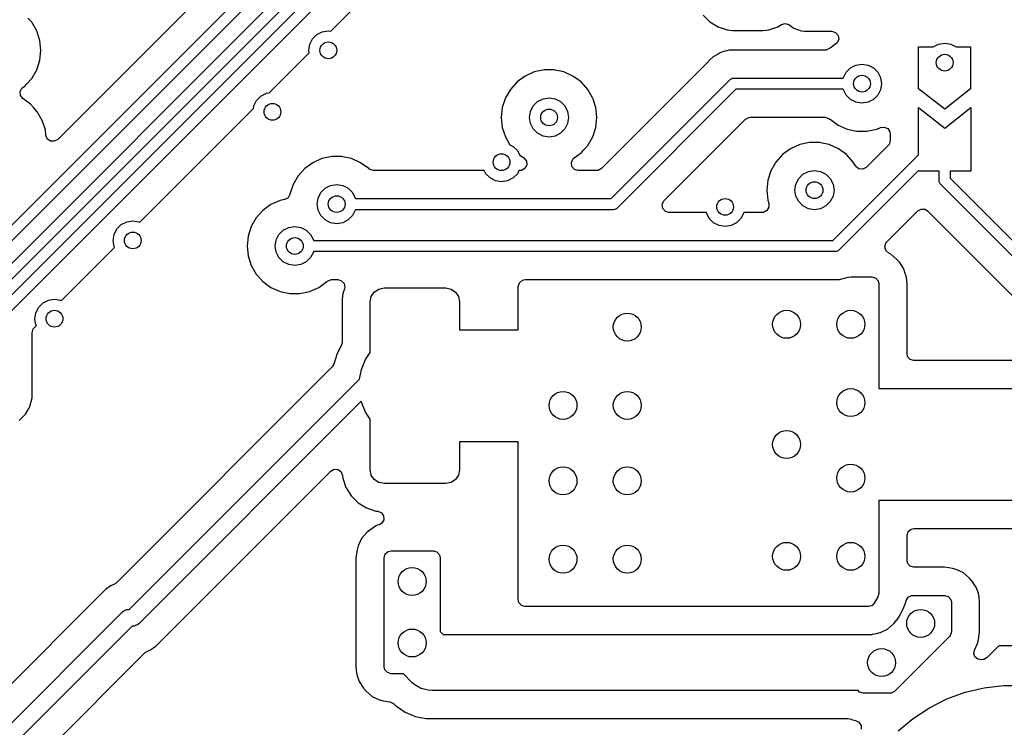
# Model space of a CAD drawing. Extents: x 70 to 224, y -154 to -54.
# Tile 5 of 55: x 113 to 131, y -142 to -129. Entities that reach past the tile are written whole.
import ezdxf

# ---------------------------------------------------------------- set-up
doc = ezdxf.new("R2010")
doc.units = 0
doc.layers.add('BLACK', color=7, linetype='CONTINUOUS')

msp = doc.modelspace()

# ---------------------------------------------------------------- linework, layer by layer
at = {"layer": 'BLACK', "linetype": 'CONTINUOUS'}
for p, q in [((120.869478, -124.081286), (113.957613, -130.99315)), ((111.583578, -134.075), (121.279289, -124.379289)), ((121.391422, -124.55), (111.695711, -134.245711)), ((112.429289, -133.913603), (121.329289, -125.013604)), ((121.470711, -125.155026), (112.6, -134.025736)), ((112.829289, -134.079289), (121.72929, -125.179289)), ((121.841421, -125.35), (113, -134.191421)), ((118.842503, -129.056731), (119.55, -128.349235)), ((125.509392, -128.770306), (125.629315, -128.890229)), ((113.491859, -128.897335), (113.425192, -128.823294)), ((113.581249, -129.052164), (113.491859, -128.897335)), ((125.629315, -128.890229), (125.629319, -128.890232)), ((125.629319, -128.890232), (125.773654, -128.97926)), ((126.841057, -128.979265), (126.909262, -128.937195)), ((126.909262, -128.937195), (126.976651, -128.918754)), ((126.976651, -128.918754), (127.043315, -128.939675)), ((127.043315, -128.939675), (127.048669, -128.943467)), ((127.048669, -128.943467), (127.12807, -129.002907)), ((113.581252, -129.05217), (113.581249, -129.052164)), ((113.600585, -129.111671), (113.581252, -129.05217)), ((113.636497, -129.222197), (113.600585, -129.111671)), ((118.516844, -129.194275), (118.594275, -129.116844)), ((118.594275, -129.116844), (118.691844, -129.06713)), ((118.691844, -129.06713), (118.8, -129.05)), ((118.8, -129.05), (118.842503, -129.056731)), ((125.773654, -128.97926), (125.773657, -128.979261)), ((125.773657, -128.979261), (125.773663, -128.979265)), ((125.773663, -128.979265), (125.934652, -129.032611)), ((125.934652, -129.032611), (126.034015, -129.042762)), ((126.034015, -129.042762), (126.580704, -129.042761)), ((126.580704, -129.042761), (126.580712, -129.04276)), ((126.580712, -129.04276), (126.580715, -129.04276)), ((126.580715, -129.04276), (126.63512, -129.037202)), ((126.63512, -129.037202), (126.680068, -129.032611)), ((126.680068, -129.032611), (126.841057, -128.979265)), ((127.12807, -129.002907), (127.128077, -129.002911)), ((127.128077, -129.002911), (127.262923, -129.053205)), ((127.262923, -129.053205), (127.262922, -129.053205)), ((127.262922, -129.053205), (127.26985, -129.053949)), ((127.26985, -129.053949), (127.322533, -129.059614)), ((127.322533, -129.059614), (127.810638, -129.059613)), ((127.810638, -129.059613), (127.877675, -129.079297)), ((127.877675, -129.079297), (127.92343, -129.132101)), ((127.92343, -129.132101), (127.933374, -129.20126)), ((113.655185, -129.4), (113.636497, -129.222197)), ((118.45, -129.4), (118.46713, -129.291844)), ((118.46713, -129.291844), (118.516844, -129.194275)), ((127.883522, -129.283931), (127.777772, -129.360763)), ((127.904349, -129.264816), (127.883522, -129.283931)), ((127.933374, -129.20126), (127.904349, -129.264816)), ((129.624274, -129.336845), (129.721843, -129.287131)), ((129.721843, -129.287131), (129.829999, -129.270001)), ((129.829999, -129.270001), (129.938155, -129.287131)), ((129.938155, -129.287131), (130.035724, -129.336845)), ((113.636497, -129.577803), (113.655185, -129.4)), ((117.739682, -130.159553), (118.456731, -129.442503)), ((118.456731, -129.442503), (118.45, -129.4)), ((125.821918, -129.436717), (125.684999, -129.515766)), ((125.821923, -129.436714), (125.821918, -129.436717)), ((125.89646, -129.416742), (125.821923, -129.436714)), ((125.933728, -129.406756), (125.89646, -129.416742)), ((125.974649, -129.395791), (125.933728, -129.406755)), ((125.933728, -129.406755), (125.933728, -129.406756)), ((127.691271, -129.395791), (125.974649, -129.395791)), ((127.711253, -129.39417), (127.691271, -129.395791)), ((127.774245, -129.36394), (127.711253, -129.39417)), ((127.777772, -129.360763), (127.774245, -129.36394)), ((129.36, -130.09), (129.36, -129.34)), ((129.36, -129.34), (129.621119, -129.34)), ((129.621119, -129.34), (129.624274, -129.336845)), ((130.035724, -129.336845), (130.038879, -129.34)), ((130.038879, -129.34), (130.29, -129.34)), ((130.29, -129.34), (130.29, -130.09)), ((113.58125, -129.747835), (113.636497, -129.577803)), ((125.573187, -129.627577), (124.628568, -130.572197)), ((125.573189, -129.627575), (125.573187, -129.627577)), ((125.6236, -129.577164), (125.573189, -129.627575)), ((125.684991, -129.515772), (125.6236, -129.577164)), ((125.684999, -129.515766), (125.684991, -129.515772)), ((128.144275, -129.713135), (128.241844, -129.663421)), ((128.241844, -129.663421), (128.35, -129.646291)), ((128.35, -129.646291), (128.458156, -129.663421)), ((128.458156, -129.663421), (128.555725, -129.713135)), ((113.491859, -129.902665), (113.58125, -129.747835)), ((122.485728, -129.786672), (122.322408, -129.859387)), ((122.485733, -129.78667), (122.485728, -129.786672)), ((122.63862, -129.754174), (122.485733, -129.78667)), ((122.660609, -129.7495), (122.63862, -129.754174)), ((122.839391, -129.7495), (122.660609, -129.7495)), ((122.86138, -129.754174), (122.839391, -129.7495)), ((123.014265, -129.78667), (122.86138, -129.754174)), ((123.014267, -129.786671), (123.014265, -129.78667)), ((123.177593, -129.859388), (123.014267, -129.786671)), ((128.01713, -129.888135), (128.066844, -129.790566)), ((128.066844, -129.790566), (128.144275, -129.713135)), ((128.555725, -129.713135), (128.633156, -129.790566)), ((128.633156, -129.790566), (128.68287, -129.888135)), ((113.37223, -130.035526), (113.394648, -130.010629)), ((113.394648, -130.010629), (113.398148, -130.006741)), ((113.398148, -130.006741), (113.491859, -129.902665)), ((122.177768, -129.964475), (122.05814, -130.097336)), ((122.322408, -129.859387), (122.177768, -129.964475)), ((123.32223, -129.964474), (123.177593, -129.859388)), ((123.322231, -129.964475), (123.32223, -129.964474)), ((123.322232, -129.964476), (123.322231, -129.964475)), ((123.322235, -129.964478), (123.322232, -129.964476)), ((123.365701, -130.012753), (123.322235, -129.964478)), ((123.441859, -130.097335), (123.365701, -130.012753)), ((123.858578, -132.05), (125.982998, -129.925581)), ((125.982998, -129.925581), (125.998151, -129.913144)), ((125.998151, -129.913144), (126.012589, -129.907164)), ((126.012589, -129.907164), (126.0342, -129.898212)), ((126.0342, -129.898212), (126.053709, -129.896291)), ((126.053709, -129.896291), (128.015838, -129.896291)), ((128.015838, -129.896291), (128.01713, -129.888135)), ((128.68287, -129.888135), (128.7, -129.996291)), ((128.7, -129.996291), (128.68287, -130.104447)), ((113.285283, -130.139046), (113.317889, -130.077251)), ((113.291262, -130.208659), (113.285283, -130.139046)), ((113.333926, -130.263989), (113.291262, -130.208659)), ((113.317889, -130.077251), (113.333928, -130.063354)), ((113.333928, -130.063354), (113.37223, -130.035526)), ((117.594275, -130.216844), (117.691844, -130.16713)), ((117.691844, -130.16713), (117.739682, -130.159553)), ((122.05814, -130.097336), (121.96875, -130.252164)), ((123.528461, -130.247335), (123.441859, -130.097335)), ((126.09513, -130.096291), (123.970711, -132.220711)), ((128.015838, -130.096291), (126.09513, -130.096291)), ((128.01713, -130.104447), (128.015838, -130.096291)), ((128.066844, -130.202016), (128.01713, -130.104447)), ((128.144275, -130.279447), (128.066844, -130.202016)), ((128.633156, -130.202016), (128.555725, -130.279447)), ((128.68287, -130.104447), (128.633156, -130.202016)), ((129.83, -130.45), (129.36, -130.09)), ((130.29, -130.09), (129.83, -130.45)), ((113.47223, -130.364474), (113.333926, -130.263989)), ((113.472231, -130.364475), (113.47223, -130.364474)), ((113.472232, -130.364476), (113.472231, -130.364475)), ((113.472235, -130.364478), (113.472232, -130.364476)), ((113.525773, -130.423939), (113.472235, -130.364478)), ((117.46713, -130.391844), (117.516844, -130.294275)), ((117.516844, -130.294275), (117.594275, -130.216844)), ((121.968747, -130.25217), (121.913504, -130.422192)), ((121.96875, -130.252164), (121.968747, -130.25217)), ((122.466844, -130.394275), (122.544275, -130.316844)), ((122.544275, -130.316844), (122.641844, -130.26713)), ((122.641844, -130.26713), (122.75, -130.25)), ((122.75, -130.25), (122.858156, -130.26713)), ((122.858156, -130.26713), (122.955725, -130.316844)), ((122.955725, -130.316844), (123.033156, -130.394275)), ((123.531249, -130.252164), (123.528461, -130.247335)), ((123.531252, -130.25217), (123.531249, -130.252164)), ((123.537964, -130.272829), (123.531252, -130.25217)), ((123.586497, -130.422197), (123.537964, -130.272829)), ((128.241844, -130.329161), (128.144275, -130.279447)), ((128.35, -130.346291), (128.241844, -130.329161)), ((128.458156, -130.329161), (128.35, -130.346291)), ((128.555725, -130.279447), (128.458156, -130.329161)), ((113.591859, -130.497335), (113.525773, -130.423939)), ((113.681249, -130.652164), (113.591859, -130.497335)), ((115.424021, -132.475213), (117.459553, -130.439682)), ((117.459553, -130.439682), (117.46713, -130.391844)), ((121.913503, -130.422194), (121.894815, -130.6)), ((121.913504, -130.422192), (121.913503, -130.422194)), ((122.4, -130.6), (122.41713, -130.491844)), ((122.41713, -130.491844), (122.466844, -130.394275)), ((123.033156, -130.394275), (123.08287, -130.491844)), ((123.08287, -130.491844), (123.1, -130.6)), ((123.605185, -130.6), (123.586497, -130.422197)), ((129.36, -131.268578), (129.36, -130.42)), ((129.36, -130.42), (129.83, -130.79)), ((129.83, -130.79), (130.3, -130.42)), ((130.3, -130.42), (130.3, -131.56)), ((113.681252, -130.65217), (113.681249, -130.652164)), ((113.697496, -130.702164), (113.681252, -130.65217)), ((113.736497, -130.822197), (113.697496, -130.702164)), ((121.894815, -130.6), (121.913503, -130.777805)), ((122.41713, -130.708156), (122.4, -130.6)), ((122.466844, -130.805725), (122.41713, -130.708156)), ((123.08287, -130.708156), (123.033156, -130.805725)), ((123.1, -130.6), (123.08287, -130.708156)), ((123.586497, -130.777803), (123.605185, -130.6)), ((124.628568, -130.572197), (123.687584, -131.513181)), ((124.811416, -132.087819), (126.266125, -130.63311)), ((126.266125, -130.63311), (126.327448, -130.599625)), ((126.327448, -130.599625), (126.353806, -130.596791)), ((126.353806, -130.596791), (127.691271, -130.596791)), ((127.691271, -130.596791), (127.75831, -130.616476)), ((127.75831, -130.616476), (127.774245, -130.628642)), ((127.774245, -130.628642), (127.777766, -130.631812)), ((127.777766, -130.631812), (127.77777, -130.631817)), ((127.77777, -130.631817), (127.922407, -130.736903)), ((127.922407, -130.736903), (128.085733, -130.80962)), ((113.746611, -130.918433), (113.736497, -130.822197)), ((121.913503, -130.777805), (121.913504, -130.777807)), ((121.913504, -130.777807), (121.968747, -130.947829)), ((122.544275, -130.883156), (122.466844, -130.805725)), ((122.641844, -130.93287), (122.544275, -130.883156)), ((122.955725, -130.883156), (122.858156, -130.93287)), ((123.033156, -130.805725), (122.955725, -130.883156)), ((123.53125, -130.947835), (123.586497, -130.777803)), ((128.085733, -130.80962), (128.260609, -130.846791)), ((128.260609, -130.846791), (128.26061, -130.846791)), ((128.26061, -130.846791), (128.439389, -130.846791)), ((128.439389, -130.846791), (128.439391, -130.846791)), ((128.439391, -130.846791), (128.614267, -130.80962)), ((128.614267, -130.80962), (128.680065, -130.780324)), ((128.680065, -130.780324), (128.749314, -130.77104)), ((128.749314, -130.77104), (128.812591, -130.800668)), ((128.812591, -130.800668), (128.849804, -130.859803)), ((128.849804, -130.859803), (128.8545, -130.893604)), ((128.8545, -130.893604), (128.8545, -131.014902)), ((113.770665, -130.979779), (113.746611, -130.918433)), ((113.826598, -131.021651), (113.770665, -130.979779)), ((113.89629, -131.026635), (113.826598, -131.021651)), ((113.957613, -130.99315), (113.89629, -131.026635)), ((121.968747, -130.947829), (121.96875, -130.947835)), ((121.96875, -130.947835), (122.049906, -131.088403)), ((122.049906, -131.088403), (122.105725, -131.116844)), ((122.75, -130.95), (122.641844, -130.93287)), ((122.858156, -130.93287), (122.75, -130.95)), ((123.441859, -131.102665), (123.53125, -130.947835)), ((127.235728, -131.086672), (127.072408, -131.159387)), ((127.235733, -131.08667), (127.235728, -131.086672)), ((127.379954, -131.056015), (127.235733, -131.08667)), ((127.410609, -131.0495), (127.379954, -131.056015)), ((127.589391, -131.0495), (127.410609, -131.0495)), ((127.636594, -131.059533), (127.589391, -131.0495)), ((127.764265, -131.08667), (127.636594, -131.059533)), ((127.764267, -131.086671), (127.764265, -131.08667)), ((127.927593, -131.159388), (127.764267, -131.086671)), ((128.834815, -131.081941), (128.818181, -131.102583)), ((128.8545, -131.014902), (128.834815, -131.081941)), ((122.105725, -131.116844), (122.183156, -131.194275)), ((122.183156, -131.194275), (122.219694, -131.265986)), ((122.219694, -131.265986), (122.30117, -131.325182)), ((123.19883, -131.325182), (123.32223, -131.235526)), ((123.32223, -131.235526), (123.329181, -131.227807)), ((123.329181, -131.227807), (123.371175, -131.181167)), ((123.371175, -131.181167), (123.441859, -131.102665)), ((126.927768, -131.264475), (126.80814, -131.397336)), ((127.072408, -131.159387), (126.927768, -131.264475)), ((128.07223, -131.264474), (127.927593, -131.159388)), ((128.072231, -131.264475), (128.07223, -131.264474)), ((128.072232, -131.264476), (128.072231, -131.264475)), ((128.072235, -131.264478), (128.072232, -131.264476)), ((128.115186, -131.312181), (128.072235, -131.264478)), ((128.818181, -131.102583), (128.42749, -131.493273)), ((118.522408, -131.409387), (118.377768, -131.514475)), ((118.685728, -131.336672), (118.522408, -131.409387)), ((118.685733, -131.33667), (118.685728, -131.336672)), ((118.83862, -131.304174), (118.685733, -131.33667)), ((118.860609, -131.2995), (118.83862, -131.304174)), ((119.039391, -131.2995), (118.860609, -131.2995)), ((119.06138, -131.304174), (119.039391, -131.2995)), ((119.214265, -131.33667), (119.06138, -131.304174)), ((119.214267, -131.336671), (119.214265, -131.33667)), ((119.377593, -131.409388), (119.214267, -131.336671)), ((119.52223, -131.514474), (119.377593, -131.409388)), ((122.30117, -131.325182), (122.343835, -131.380513)), ((122.343835, -131.380513), (122.349814, -131.450126)), ((123.148978, -131.407853), (123.178003, -131.344297)), ((123.158922, -131.477011), (123.148978, -131.407853)), ((123.178003, -131.344297), (123.19883, -131.325182)), ((126.80814, -131.397336), (126.71875, -131.552164)), ((127.828578, -132.8), (129.36, -131.268578)), ((128.191859, -131.397335), (128.115186, -131.312181)), ((128.213919, -131.435544), (128.191859, -131.397335)), ((128.232422, -131.467592), (128.213919, -131.435544)), ((118.377768, -131.514475), (118.25814, -131.647336)), ((119.522233, -131.514477), (119.52223, -131.514474)), ((119.525755, -131.517649), (119.522233, -131.514477)), ((119.54169, -131.529815), (119.525755, -131.517649)), ((119.608729, -131.5495), (119.54169, -131.529815)), ((119.797486, -131.5495), (119.608729, -131.5495)), ((119.8, -131.55), (119.797486, -131.5495)), ((120.9, -131.55), (119.8, -131.55)), ((120.902514, -131.5495), (120.9, -131.55)), ((121.588196, -131.5495), (120.902514, -131.5495)), ((121.616844, -131.605725), (121.588196, -131.5495)), ((121.694275, -131.683156), (121.616844, -131.605725)), ((122.183156, -131.605725), (122.105725, -131.683156)), ((122.211804, -131.5495), (122.183156, -131.605725)), ((122.228284, -131.5495), (122.211804, -131.5495)), ((122.256369, -131.546278), (122.228284, -131.5495)), ((122.317208, -131.511921), (122.256369, -131.546278)), ((122.349814, -131.450126), (122.317208, -131.511921)), ((123.204677, -131.529815), (123.158922, -131.477011)), ((123.271716, -131.5495), (123.204677, -131.529815)), ((123.599903, -131.5495), (123.271716, -131.5495)), ((123.626261, -131.546666), (123.599903, -131.5495)), ((123.687584, -131.513181), (123.626261, -131.546666)), ((126.718747, -131.55217), (126.663504, -131.722192)), ((126.71875, -131.552164), (126.718747, -131.55217)), ((127.216844, -131.694275), (127.294275, -131.616844)), ((127.294275, -131.616844), (127.391844, -131.56713)), ((127.391844, -131.56713), (127.5, -131.55)), ((127.5, -131.55), (127.608156, -131.56713)), ((127.608156, -131.56713), (127.705725, -131.616844)), ((127.705725, -131.616844), (127.783156, -131.694275)), ((129.36, -131.551421), (127.940711, -132.970711)), ((128.240542, -131.479902), (128.232422, -131.467592)), ((128.296475, -131.521774), (128.240542, -131.479902)), ((128.366167, -131.526758), (128.296475, -131.521774)), ((128.42749, -131.493273), (128.366167, -131.526758)), ((129.36, -131.56), (129.36, -131.551421)), ((129.73, -131.56), (129.36, -131.56)), ((129.73, -131.73), (129.73, -131.56)), ((130.3, -131.56), (129.93, -131.56)), ((129.93, -131.56), (129.93, -131.688578)), ((118.25814, -131.647336), (118.16875, -131.802164)), ((121.791844, -131.73287), (121.694275, -131.683156)), ((121.9, -131.75), (121.791844, -131.73287)), ((122.008156, -131.73287), (121.9, -131.75)), ((122.105725, -131.683156), (122.008156, -131.73287)), ((126.663503, -131.722194), (126.644815, -131.9)), ((126.663504, -131.722192), (126.663503, -131.722194)), ((127.15, -131.9), (127.16713, -131.791844)), ((127.16713, -131.791844), (127.216844, -131.694275)), ((127.783156, -131.694275), (127.83287, -131.791844)), ((127.83287, -131.791844), (127.85, -131.9)), ((129.731921, -131.749509), (129.73, -131.73)), ((129.746853, -131.785557), (129.731921, -131.749509)), ((129.759289, -131.800711), (129.746853, -131.785557)), ((129.93, -131.688578), (131.641422, -133.4)), ((118.168747, -131.80217), (118.113503, -131.972196)), ((118.16875, -131.802164), (118.168747, -131.80217)), ((118.61713, -132.041844), (118.666844, -131.944275)), ((118.666844, -131.944275), (118.744275, -131.866844)), ((118.744275, -131.866844), (118.841844, -131.81713)), ((118.841844, -131.81713), (118.95, -131.8)), ((118.95, -131.8), (119.058156, -131.81713)), ((119.058156, -131.81713), (119.155725, -131.866844)), ((119.155725, -131.866844), (119.233156, -131.944275)), ((119.233156, -131.944275), (119.28287, -132.041844)), ((126.644815, -131.9), (126.663503, -132.077805)), ((127.16713, -132.008156), (127.15, -131.9)), ((127.85, -131.9), (127.83287, -132.008156)), ((131.529289, -133.570711), (129.759289, -131.800711)), ((117.935728, -132.086672), (117.772408, -132.159387)), ((117.935732, -132.086671), (117.935728, -132.086672)), ((118.017665, -132.069255), (117.935732, -132.086671)), ((118.01881, -132.069006), (118.017665, -132.069255)), ((118.079975, -132.035234), (118.01881, -132.069006)), ((118.110798, -131.97815), (118.079975, -132.035234)), ((118.111495, -131.978377), (118.110798, -131.97815)), ((118.112732, -131.974567), (118.111495, -131.978377)), ((118.113172, -131.973754), (118.112732, -131.974567)), ((118.113503, -131.972196), (118.113172, -131.973754)), ((118.6, -132.15), (118.61713, -132.041844)), ((119.28287, -132.041844), (119.284162, -132.05)), ((119.284162, -132.05), (123.858578, -132.05)), ((124.776359, -132.157853), (124.805384, -132.094297)), ((124.805384, -132.094297), (124.811416, -132.087819)), ((126.663503, -132.077805), (126.663505, -132.07781)), ((126.663505, -132.07781), (126.682796, -132.137183)), ((126.682796, -132.137183), (126.684791, -132.207024)), ((127.216844, -132.105725), (127.16713, -132.008156)), ((127.294275, -132.183156), (127.216844, -132.105725)), ((127.783156, -132.105725), (127.705725, -132.183156)), ((127.83287, -132.008156), (127.783156, -132.105725)), ((117.627768, -132.264475), (117.50814, -132.397336)), ((117.772408, -132.159387), (117.627768, -132.264475)), ((118.61713, -132.258156), (118.6, -132.15)), ((118.666844, -132.355725), (118.61713, -132.258156)), ((119.28287, -132.258156), (119.233156, -132.355725)), ((119.284162, -132.25), (119.28287, -132.258156)), ((123.9, -132.25), (119.284162, -132.25)), ((123.919509, -132.248079), (123.9, -132.25)), ((123.955557, -132.233147), (123.919509, -132.248079)), ((123.970711, -132.220711), (123.955557, -132.233147)), ((124.786303, -132.227011), (124.776359, -132.157853)), ((124.832058, -132.279815), (124.786303, -132.227011)), ((124.899097, -132.2995), (124.832058, -132.279815)), ((125.565759, -132.2995), (124.899097, -132.2995)), ((125.56713, -132.308156), (125.565759, -132.2995)), ((125.616844, -132.405725), (125.56713, -132.308156)), ((126.23287, -132.308156), (126.183156, -132.405725)), ((126.234241, -132.2995), (126.23287, -132.308156)), ((126.564865, -132.2995), (126.234241, -132.2995)), ((126.586009, -132.297684), (126.564865, -132.2995)), ((126.64871, -132.266856), (126.586009, -132.297684)), ((126.684791, -132.207024), (126.64871, -132.266856)), ((127.391844, -132.23287), (127.294275, -132.183156)), ((127.5, -132.25), (127.391844, -132.23287)), ((127.608156, -132.23287), (127.5, -132.25)), ((127.705725, -132.183156), (127.608156, -132.23287)), ((128.79248, -132.826753), (129.34732, -132.271913)), ((129.34732, -132.271913), (129.408641, -132.23843)), ((129.408641, -132.23843), (129.478333, -132.243414)), ((129.478333, -132.243414), (129.52268, -132.271915)), ((129.52268, -132.271915), (131.115139, -133.864374)), ((115.094275, -132.516844), (115.191844, -132.46713)), ((115.191844, -132.46713), (115.3, -132.45)), ((115.3, -132.45), (115.408156, -132.46713)), ((115.408156, -132.46713), (115.424021, -132.475213)), ((117.50814, -132.397336), (117.41875, -132.552164)), ((118.744275, -132.433156), (118.666844, -132.355725)), ((118.841844, -132.48287), (118.744275, -132.433156)), ((118.95, -132.5), (118.841844, -132.48287)), ((119.058156, -132.48287), (118.95, -132.5)), ((119.155725, -132.433156), (119.058156, -132.48287)), ((119.233156, -132.355725), (119.155725, -132.433156)), ((125.694275, -132.483156), (125.616844, -132.405725)), ((125.791844, -132.53287), (125.694275, -132.483156)), ((126.105725, -132.483156), (126.008156, -132.53287)), ((126.183156, -132.405725), (126.105725, -132.483156)), ((114.96713, -132.691844), (115.016844, -132.594275)), ((115.016844, -132.594275), (115.094275, -132.516844)), ((117.418747, -132.55217), (117.363504, -132.722192)), ((117.41875, -132.552164), (117.418747, -132.55217)), ((117.916844, -132.694275), (117.994275, -132.616844)), ((117.994275, -132.616844), (118.091844, -132.56713)), ((118.091844, -132.56713), (118.2, -132.55)), ((118.2, -132.55), (118.308156, -132.56713)), ((118.308156, -132.56713), (118.405725, -132.616844)), ((118.405725, -132.616844), (118.483156, -132.694275)), ((125.9, -132.55), (125.791844, -132.53287)), ((126.008156, -132.53287), (125.9, -132.55)), ((114.95, -132.8), (114.96713, -132.691844)), ((114.96713, -132.908156), (114.95, -132.8)), ((117.363503, -132.722194), (117.344815, -132.9)), ((117.363504, -132.722192), (117.363503, -132.722194)), ((117.85, -132.9), (117.86713, -132.791844)), ((117.86713, -132.791844), (117.916844, -132.694275)), ((118.483156, -132.694275), (118.53287, -132.791844)), ((118.53287, -132.791844), (118.534162, -132.8)), ((118.534162, -132.8), (127.828578, -132.8)), ((128.756166, -132.914427), (128.775851, -132.847388)), ((128.775851, -132.847388), (128.79248, -132.826753)), ((114.024021, -133.875213), (114.975213, -132.924021)), ((114.975213, -132.924021), (114.96713, -132.908156)), ((117.344815, -132.9), (117.363503, -133.077805)), ((117.86713, -133.008156), (117.85, -132.9)), ((117.916844, -133.105725), (117.86713, -133.008156)), ((118.53287, -133.008156), (118.483156, -133.105725)), ((118.534162, -133), (118.53287, -133.008156)), ((127.87, -133), (118.534162, -133)), ((127.889509, -132.998079), (127.87, -133)), ((127.925557, -132.983147), (127.889509, -132.998079)), ((127.940711, -132.970711), (127.925557, -132.983147)), ((128.77585, -132.981467), (128.756166, -132.914427)), ((128.828653, -133.027223), (128.77585, -132.981467)), ((128.866333, -133.044431), (128.828653, -133.027223)), ((117.363503, -133.077805), (117.363504, -133.077807)), ((117.363504, -133.077807), (117.418747, -133.247829)), ((117.994275, -133.183156), (117.916844, -133.105725)), ((118.091844, -133.23287), (117.994275, -133.183156)), ((118.405725, -133.183156), (118.308156, -133.23287)), ((118.483156, -133.105725), (118.405725, -133.183156)), ((128.866334, -133.044432), (128.866333, -133.044431)), ((128.866336, -133.044433), (128.866334, -133.044432)), ((128.97507, -133.138653), (128.866336, -133.044433)), ((128.975072, -133.138656), (128.97507, -133.138653)), ((128.975076, -133.138659), (128.975072, -133.138656)), ((128.995551, -133.162289), (128.975076, -133.138659)), ((129.020825, -133.191457), (128.995551, -133.162289)), ((129.066772, -133.262951), (129.020825, -133.191457)), ((117.418747, -133.247829), (117.41875, -133.247835)), ((117.41875, -133.247835), (117.508141, -133.402665)), ((118.2, -133.25), (118.091844, -133.23287)), ((118.308156, -133.23287), (118.2, -133.25)), ((129.098613, -133.312496), (129.066772, -133.262951)), ((129.098616, -133.312502), (129.098613, -133.312496)), ((129.130162, -133.407283), (129.098616, -133.312502)), ((117.508141, -133.402665), (117.532587, -133.429815)), ((117.532587, -133.429815), (117.627764, -133.535521)), ((117.627764, -133.535521), (117.627767, -133.535523)), ((117.627767, -133.535523), (117.62777, -133.535526)), ((117.62777, -133.535526), (117.772407, -133.640612)), ((118.627593, -133.640612), (118.77223, -133.535526)), ((118.77223, -133.535526), (118.772238, -133.535517)), ((118.772238, -133.535517), (118.775755, -133.532351)), ((118.775755, -133.532351), (118.838747, -133.502121)), ((118.838747, -133.502121), (118.858729, -133.5005)), ((118.858729, -133.5005), (118.970031, -133.5005)), ((118.970031, -133.5005), (119.03707, -133.520185)), ((119.03707, -133.520185), (119.082825, -133.572989)), ((122.2, -133.6245), (122.219685, -133.557461)), ((122.219685, -133.557461), (122.272489, -133.511706)), ((122.272489, -133.511706), (122.324, -133.5005)), ((122.324, -133.5005), (127.783331, -133.5005)), ((127.783331, -133.5005), (127.783347, -133.500501)), ((127.783347, -133.500501), (127.790943, -133.500501)), ((127.790943, -133.500501), (127.949054, -133.500501)), ((127.949054, -133.500501), (127.949057, -133.500501)), ((127.949057, -133.500501), (128.101785, -133.459577)), ((128.101785, -133.459577), (128.101792, -133.459572)), ((128.101792, -133.459572), (128.102116, -133.45944)), ((128.102116, -133.45944), (128.102811, -133.459301)), ((128.102811, -133.459301), (128.109636, -133.457473)), ((128.109636, -133.457473), (128.109755, -133.45792)), ((128.109755, -133.45792), (128.149571, -133.45)), ((128.149571, -133.45), (128.526, -133.45)), ((128.526, -133.45), (128.593039, -133.469685)), ((128.593039, -133.469685), (128.638794, -133.522489)), ((128.638794, -133.522489), (128.65, -133.574)), ((129.132741, -133.415033), (129.130162, -133.407283)), ((129.143947, -133.466544), (129.132741, -133.415033)), ((129.1555, -133.574), (129.143947, -133.466544)), ((117.772407, -133.640612), (117.935733, -133.713329)), ((117.935733, -133.713329), (118.110609, -133.7505)), ((118.289391, -133.7505), (118.464267, -133.713329)), ((118.464267, -133.713329), (118.627593, -133.640612)), ((119.087739, -133.663492), (119.060138, -133.746788)), ((119.082825, -133.572989), (119.092769, -133.642147)), ((119.092769, -133.642147), (119.087739, -133.663492)), ((119.56903, -133.804329), (119.623223, -133.723223)), ((119.623223, -133.723223), (119.704329, -133.66903)), ((119.704329, -133.66903), (119.8, -133.65)), ((119.8, -133.65), (120.9, -133.65)), ((120.9, -133.65), (120.995671, -133.66903)), ((120.995671, -133.66903), (121.076777, -133.723223)), ((121.076777, -133.723223), (121.13097, -133.804329)), ((122.2, -134.4), (122.2, -133.6245)), ((128.65, -133.574), (128.65, -135.45)), ((129.1555, -133.57401), (129.1555, -133.574)), ((129.1555, -134.8255), (129.1555, -133.57401)), ((113.694275, -133.916844), (113.791844, -133.86713)), ((113.791844, -133.86713), (113.9, -133.85)), ((113.9, -133.85), (114.008156, -133.86713)), ((114.008156, -133.86713), (114.024021, -133.875213)), ((118.110609, -133.7505), (118.11061, -133.7505)), ((118.11061, -133.7505), (118.289389, -133.7505)), ((118.289389, -133.7505), (118.289391, -133.7505)), ((119.06, -133.747206), (119.0495, -133.849983)), ((119.0495, -133.849983), (119.0495, -134.617468)), ((119.060138, -133.746788), (119.06, -133.747206)), ((119.55, -133.9), (119.56903, -133.804329)), ((119.55, -134.806), (119.55, -133.9)), ((121.13097, -133.804329), (121.15, -133.9)), ((121.15, -133.9), (121.15, -134.4)), ((113.56713, -134.091844), (113.616844, -133.994275)), ((113.616844, -133.994275), (113.694275, -133.916844)), ((113.55, -134.2), (113.56713, -134.091844)), ((113.56713, -134.308156), (113.55, -134.2)), ((113.5005, -134.450097), (113.520185, -134.383058)), ((113.520185, -134.383058), (113.536819, -134.362416)), ((113.536819, -134.362416), (113.575213, -134.324021)), ((113.575213, -134.324021), (113.56713, -134.308156)), ((121.15, -134.4), (122.2, -134.4)), ((113.5005, -135.459693), (113.5005, -134.450097)), ((119.035985, -134.673763), (118.959433, -134.824003)), ((119.0495, -134.617468), (119.035985, -134.673763)), ((118.959433, -134.824003), (118.898064, -135.012876)), ((119.39306, -135.109715), (119.468079, -134.928603)), ((119.468079, -134.928603), (119.55, -134.806)), ((129.166706, -134.877011), (129.1555, -134.8255)), ((129.212461, -134.929815), (129.166706, -134.877011)), ((129.2795, -134.9495), (129.212461, -134.929815)), ((134.677687, -134.9495), (129.2795, -134.9495)), ((118.867814, -135.062238), (115.001993, -138.928059)), ((118.898064, -135.012876), (118.867814, -135.062238)), ((119.358851, -135.28169), (119.39306, -135.109715)), ((115.237868, -139.4), (119.343934, -135.293934)), ((119.343934, -135.293934), (119.358851, -135.28169)), ((113.5005, -135.617808), (113.5005, -135.459693)), ((128.65, -135.45), (135.71967, -135.45)), ((113.459577, -135.770535), (113.5005, -135.617808)), ((113.38052, -135.907466), (113.439393, -135.805494)), ((113.439393, -135.805494), (113.459577, -135.770535)), ((119.38954, -135.672591), (115.406066, -139.656066)), ((119.39306, -135.690285), (119.38954, -135.672591)), ((119.468079, -135.871397), (119.39306, -135.690285)), ((113.268716, -136.01927), (113.38052, -135.907466)), ((119.55, -135.993999), (119.468079, -135.871397)), ((119.55, -136.9), (119.55, -135.993999)), ((122.2, -136.4), (121.15, -136.4)), ((121.15, -136.4), (121.15, -136.9)), ((122.2, -139.2255), (122.2, -136.4)), ((118.843705, -136.926239), (118.905026, -136.892756)), ((118.905026, -136.892756), (118.974718, -136.89774)), ((118.974718, -136.89774), (119.030651, -136.939612)), ((119.56903, -136.995671), (119.55, -136.9)), ((121.15, -136.9), (121.13097, -136.995671)), ((115.714669, -140.055277), (118.843705, -136.926239)), ((119.030651, -136.939612), (119.054742, -137.001319)), ((119.054742, -137.001319), (119.060001, -137.052797)), ((119.060001, -137.052797), (119.060001, -137.052799)), ((119.060001, -137.052799), (119.115185, -137.219331)), ((119.623223, -137.076777), (119.56903, -136.995671)), ((119.704329, -137.13097), (119.623223, -137.076777)), ((121.076777, -137.076777), (120.995671, -137.13097)), ((121.13097, -136.995671), (121.076777, -137.076777)), ((119.115185, -137.219331), (119.115187, -137.219336)), ((119.115187, -137.219336), (119.12, -137.227139)), ((119.12, -137.227139), (119.207288, -137.368656)), ((119.8, -137.15), (119.704329, -137.13097)), ((120.9, -137.15), (119.8, -137.15)), ((120.995671, -137.13097), (120.9, -137.15)), ((119.207288, -137.368656), (119.331344, -137.492712)), ((119.331344, -137.492712), (119.480666, -137.584814)), ((119.480666, -137.584814), (119.647203, -137.639999)), ((136.3, -137.45), (128.65, -137.45)), ((128.65, -137.45), (128.65, -139.114811)), ((119.647203, -137.639999), (119.685423, -137.643903)), ((119.685423, -137.643903), (119.750114, -137.670298)), ((119.750114, -137.670298), (119.790266, -137.727478)), ((119.790266, -137.727478), (119.79313, -137.797289)), ((119.662496, -137.901386), (119.541462, -137.979171)), ((119.662498, -137.901385), (119.662496, -137.901386)), ((119.711982, -137.884915), (119.662498, -137.901385)), ((119.757797, -137.857566), (119.711982, -137.884915)), ((119.79313, -137.797289), (119.757797, -137.857566)), ((129.175185, -138.007461), (129.227989, -137.961706)), ((129.227989, -137.961706), (129.2795, -137.9505)), ((129.2795, -137.9505), (156.768097, -137.9505)), ((119.39443, -138.133668), (119.334664, -138.264534)), ((119.394433, -138.133664), (119.39443, -138.133668)), ((119.488659, -138.024923), (119.394433, -138.133664)), ((119.541451, -137.979179), (119.488659, -138.024923)), ((119.541462, -137.979171), (119.541451, -137.979179)), ((129.1555, -138.0745), (129.175185, -138.007461)), ((129.1555, -138.5205), (129.1555, -138.0745)), ((119.334664, -138.264534), (119.314976, -138.331582)), ((119.309949, -138.366549), (119.2945, -138.474)), ((119.2945, -138.474), (119.2945, -140.426)), ((119.314976, -138.331582), (119.309949, -138.366549)), ((119.8, -138.474), (119.819685, -138.406961)), ((119.8, -140.426), (119.8, -138.474)), ((119.819685, -138.406961), (119.872489, -138.361206)), ((119.872489, -138.361206), (119.924, -138.35)), ((119.924, -138.35), (120.676, -138.35)), ((120.676, -138.35), (120.743039, -138.369685)), ((120.743039, -138.369685), (120.788794, -138.422489)), ((120.788794, -138.422489), (120.8, -138.474)), ((120.8, -138.474), (120.8, -139.792893)), ((129.166706, -138.572011), (129.1555, -138.5205)), ((129.212461, -138.624815), (129.166706, -138.572011)), ((129.2795, -138.6445), (129.212461, -138.624815)), ((129.826, -138.6445), (129.2795, -138.6445)), ((129.904059, -138.655723), (129.826, -138.6445)), ((129.968417, -138.664976), (129.904059, -138.655723)), ((129.968422, -138.664977), (129.968417, -138.664976)), ((130.035459, -138.684662), (129.96842, -138.664977)), ((129.96842, -138.664977), (129.968422, -138.664977)), ((130.03546, -138.684662), (130.035459, -138.684662)), ((130.035465, -138.684664), (130.03546, -138.684662)), ((130.166331, -138.74443), (130.035465, -138.684664)), ((130.166333, -138.744431), (130.166331, -138.74443)), ((130.166336, -138.744433), (130.166333, -138.744431)), ((130.27507, -138.838653), (130.166336, -138.744433)), ((130.275072, -138.838656), (130.27507, -138.838653)), ((130.275076, -138.838659), (130.275072, -138.838656)), ((130.316644, -138.886632), (130.275076, -138.838659)), ((114.916872, -138.973535), (114.810326, -139.044726)), ((114.961768, -138.954938), (114.916872, -138.973535)), ((115.001993, -138.928059), (114.961768, -138.954938)), ((130.320825, -138.891457), (130.316644, -138.886632)), ((130.366194, -138.962052), (130.320825, -138.891457)), ((130.398613, -139.012496), (130.366194, -138.962052)), ((130.398616, -139.012502), (130.398613, -139.012496)), ((130.432555, -139.114474), (130.398616, -139.012502)), ((114.810326, -139.044726), (112.776643, -141.078409)), ((128.633387, -139.176811), (128.569571, -139.287344)), ((128.65, -139.114811), (128.633387, -139.176811)), ((129.139277, -139.241905), (129.175643, -139.182245)), ((129.175643, -139.182245), (129.23849, -139.151717)), ((129.23849, -139.151717), (129.259052, -139.15)), ((129.259052, -139.15), (129.826, -139.15)), ((129.826, -139.15), (129.893039, -139.169685)), ((129.893039, -139.169685), (129.938794, -139.222489)), ((130.432741, -139.115033), (130.432555, -139.114474)), ((130.443947, -139.166544), (130.432741, -139.115033)), ((130.4555, -139.274), (130.443947, -139.166544)), ((122.211206, -139.277011), (122.2, -139.2255)), ((122.256961, -139.329815), (122.211206, -139.277011)), ((122.324, -139.3495), (122.256961, -139.329815)), ((128.462115, -139.3495), (122.324, -139.3495)), ((128.463598, -139.349491), (128.462115, -139.3495)), ((128.530397, -139.329006), (128.463598, -139.349491)), ((128.566925, -139.285816), (128.530397, -139.329006)), ((128.569571, -139.287344), (128.566925, -139.285816)), ((129.07784, -139.413438), (129.121662, -139.307645)), ((129.121662, -139.307645), (129.138275, -139.245645)), ((129.138275, -139.245643), (129.139277, -139.241905)), ((129.138275, -139.245645), (129.138275, -139.245643)), ((129.938794, -139.222489), (129.95, -139.274)), ((129.95, -139.274), (129.95, -139.798638)), ((130.4555, -139.798638), (130.4555, -139.274)), ((111.277437, -143.28543), (115.118934, -139.443934)), ((115.118934, -139.443934), (115.141665, -139.425279)), ((115.141665, -139.425279), (115.173339, -139.412159)), ((115.173339, -139.412159), (115.195736, -139.402882)), ((115.195736, -139.402882), (115.225, -139.4)), ((115.225, -139.4), (115.237868, -139.4)), ((128.982829, -139.571269), (129.007347, -139.540093)), ((129.007347, -139.540093), (129.052035, -139.462689)), ((129.052035, -139.462689), (129.076393, -139.414886)), ((129.076393, -139.414886), (129.07784, -139.413438)), ((115.287132, -139.7), (111.425, -143.562132)), ((115.3, -139.7), (115.287132, -139.7)), ((115.329264, -139.697118), (115.3, -139.7)), ((115.351661, -139.68784), (115.329264, -139.697118)), ((115.383335, -139.674721), (115.351661, -139.68784)), ((115.406066, -139.656066), (115.383335, -139.674721)), ((128.808764, -139.750956), (128.916365, -139.655439)), ((128.916365, -139.655439), (128.916371, -139.655431)), ((128.916371, -139.655431), (128.917777, -139.653991)), ((128.917777, -139.653991), (128.918405, -139.653192)), ((128.918405, -139.653192), (128.918407, -139.653191)), ((128.918407, -139.653191), (128.918895, -139.652568)), ((128.918895, -139.652568), (128.921695, -139.649134)), ((128.921695, -139.649134), (128.952893, -139.612249)), ((128.952892, -139.612248), (128.970412, -139.591534)), ((128.952893, -139.612249), (128.952892, -139.612248)), ((128.970412, -139.591534), (128.97077, -139.589793)), ((128.97077, -139.589793), (128.982829, -139.571269)), ((120.8, -139.792893), (120.857107, -139.85)), ((120.857107, -139.85), (128.523993, -139.85)), ((128.523993, -139.85), (128.532461, -139.845376)), ((128.532461, -139.845376), (128.539684, -139.844027)), ((128.539684, -139.844027), (128.611805, -139.832776)), ((128.611805, -139.832776), (128.677554, -139.812612)), ((128.677554, -139.812612), (128.67847, -139.812342)), ((128.67847, -139.812342), (128.678602, -139.812292)), ((128.678602, -139.812292), (128.678604, -139.81229)), ((128.678604, -139.81229), (128.678611, -139.812289)), ((128.678611, -139.812289), (128.808764, -139.750956)), ((129.913681, -139.886319), (128.936319, -140.863681)), ((129.930315, -139.865677), (129.913681, -139.886319)), ((129.95, -139.798638), (129.930315, -139.865677)), ((130.435024, -139.941054), (130.4555, -139.798638)), ((115.640966, -140.104523), (115.714669, -140.055277)), ((130.361364, -140.12628), (130.415338, -140.008097)), ((130.415338, -140.008097), (130.435023, -139.941058)), ((130.435023, -139.941058), (130.435024, -139.941054)), ((130.8, -140.05), (130.630244, -140.219755)), ((135.888631, -140.05), (130.8, -140.05)), ((111.961814, -143.733131), (115.523007, -140.171937)), ((115.523007, -140.171937), (115.563229, -140.145061)), ((115.563229, -140.145061), (115.608127, -140.126465)), ((115.608127, -140.126465), (115.640966, -140.104523)), ((130.350171, -140.179562), (130.361364, -140.12628)), ((130.370811, -140.246313), (130.350171, -140.179562)), ((130.424264, -140.291309), (130.370811, -140.246313)), ((130.630244, -140.219755), (130.588797, -140.261202)), ((119.2945, -140.426), (119.294501, -140.426009)), ((119.294501, -140.426009), (119.306052, -140.53345)), ((119.811206, -140.477511), (119.8, -140.426)), ((130.493557, -140.300263), (130.424264, -140.291309)), ((130.520515, -140.295993), (130.493557, -140.300263)), ((130.527474, -140.294686), (130.520515, -140.295993)), ((130.588797, -140.261202), (130.527474, -140.294686)), ((119.306052, -140.53345), (119.306054, -140.533462)), ((119.306054, -140.533462), (119.31726, -140.584972)), ((119.31726, -140.584972), (119.351383, -140.687497)), ((119.856961, -140.530315), (119.811206, -140.477511)), ((119.924, -140.55), (119.856961, -140.530315)), ((120.142893, -140.55), (119.924, -140.55)), ((120.296447, -140.703554), (120.142893, -140.55)), ((119.351383, -140.687497), (119.351386, -140.687503)), ((119.351386, -140.687503), (119.429171, -140.808537)), ((120.345603, -140.746661), (120.296447, -140.703554)), ((120.345619, -140.746677), (120.345603, -140.746661)), ((120.438977, -140.800577), (120.345619, -140.746677)), ((130.537055, -140.800577), (130.883566, -140.760076)), ((130.883566, -140.760076), (131.232434, -140.760076)), ((119.429171, -140.808537), (119.429179, -140.808548)), ((119.429179, -140.808548), (119.474923, -140.86134)), ((119.474923, -140.86134), (119.474926, -140.861343)), ((119.474926, -140.861343), (119.47493, -140.861347)), ((119.47493, -140.861347), (119.583664, -140.955567)), ((119.583664, -140.955567), (119.583667, -140.955568)), ((119.583667, -140.955568), (119.583668, -140.955569)), ((119.583668, -140.955569), (119.648516, -140.985185)), ((120.458658, -140.81194), (120.438977, -140.800577)), ((120.584737, -140.845723), (120.458658, -140.81194)), ((120.584752, -140.845723), (120.584737, -140.845723)), ((120.65, -140.85), (120.584752, -140.845723)), ((128.280693, -140.85), (120.65, -140.85)), ((128.306961, -140.880315), (128.280693, -140.85)), ((128.374, -140.9), (128.306961, -140.880315)), ((128.848638, -140.9), (128.374, -140.9)), ((128.874996, -140.897166), (128.848638, -140.9)), ((128.936319, -140.863681), (128.874996, -140.897166)), ((129.869761, -141.000352), (130.19759, -140.881031)), ((130.19759, -140.881031), (130.537055, -140.800577)), ((119.648516, -140.985185), (119.714541, -141.015338)), ((119.714541, -141.015338), (119.78158, -141.035023)), ((119.78158, -141.035023), (119.781584, -141.035024)), ((119.781584, -141.035024), (119.90251, -141.05241)), ((119.90251, -141.05241), (119.966066, -141.081435)), ((119.966066, -141.081435), (119.972545, -141.087467)), ((119.972545, -141.087467), (120.012214, -141.127136)), ((120.012214, -141.127136), (120.012217, -141.127138)), ((120.012217, -141.127138), (120.012219, -141.12714)), ((120.012219, -141.12714), (120.019068, -141.131716)), ((120.019068, -141.131716), (120.019071, -141.131718)), ((120.019071, -141.131718), (120.019072, -141.131719)), ((120.019072, -141.131719), (120.176079, -141.236628)), ((129.558, -141.156924), (129.869761, -141.000352)), ((120.176079, -141.236628), (120.176092, -141.236635)), ((120.176092, -141.236635), (120.300717, -141.288256)), ((120.300717, -141.288256), (120.300718, -141.288256)), ((120.300718, -141.288256), (120.358164, -141.312051)), ((129.266524, -141.34863), (129.558, -141.156924)), ((120.358164, -141.312051), (120.416386, -141.323632)), ((120.416386, -141.323632), (120.450154, -141.330349)), ((120.450154, -141.330349), (120.551456, -141.3505)), ((120.551456, -141.3505), (120.551459, -141.3505)), ((120.551459, -141.3505), (120.55146, -141.3505)), ((120.55146, -141.3505), (120.74854, -141.3505)), ((120.74854, -141.3505), (128.105076, -141.3505)), ((128.105076, -141.3505), (128.156589, -141.361706)), ((128.156589, -141.361706), (128.164541, -141.365338)), ((128.164541, -141.365338), (128.23158, -141.385023)), ((128.23158, -141.385023), (128.231584, -141.385024)), ((128.231584, -141.385024), (128.231587, -141.385024)), ((128.231587, -141.385024), (128.234694, -141.385635)), ((128.234694, -141.385635), (128.234546, -141.386384)), ((128.234546, -141.386384), (128.295116, -141.414042)), ((128.295116, -141.414042), (128.332893, -141.472818)), ((128.332893, -141.472818), (128.332897, -141.542688)), ((128.999275, -141.572879), (129.266524, -141.34863))]:
    msp.add_line(p, q, dxfattribs=at)
at = {"layer": 'BLACK'}
for centre, radius in [((118.8, -129.4), 0.15), ((129.829999, -129.620001), 0.15), ((128.35, -129.996291), 0.15), ((117.8, -130.5), 0.15), ((122.75, -130.6), 0.15), ((121.9, -131.4), 0.15), ((127.5, -131.9), 0.15), ((118.95, -132.15), 0.15), ((125.9, -132.2), 0.15), ((115.3, -132.8), 0.15), ((118.2, -132.9), 0.15), ((113.9, -134.2), 0.15), ((127, -134.3), 0.25), ((128.15, -134.3), 0.25), ((124.15, -134.35), 0.25), ((128.15, -135.7), 0.25), ((123, -135.75), 0.25), ((124.15, -135.75), 0.25), ((127, -136.45), 0.25), ((123, -137.1), 0.25), ((124.15, -137.1), 0.25), ((128.15, -137.05), 0.25), ((123, -138.5), 0.25), ((124.15, -138.5), 0.25), ((127, -138.45), 0.25), ((128.15, -138.45), 0.25), ((120.3, -138.9), 0.25), ((129.4, -139.65), 0.25), ((120.3, -140), 0.25), ((128.7, -140.35), 0.25)]:
    msp.add_circle(centre, radius, dxfattribs=at)

doc.saveas('drawing.dxf')
